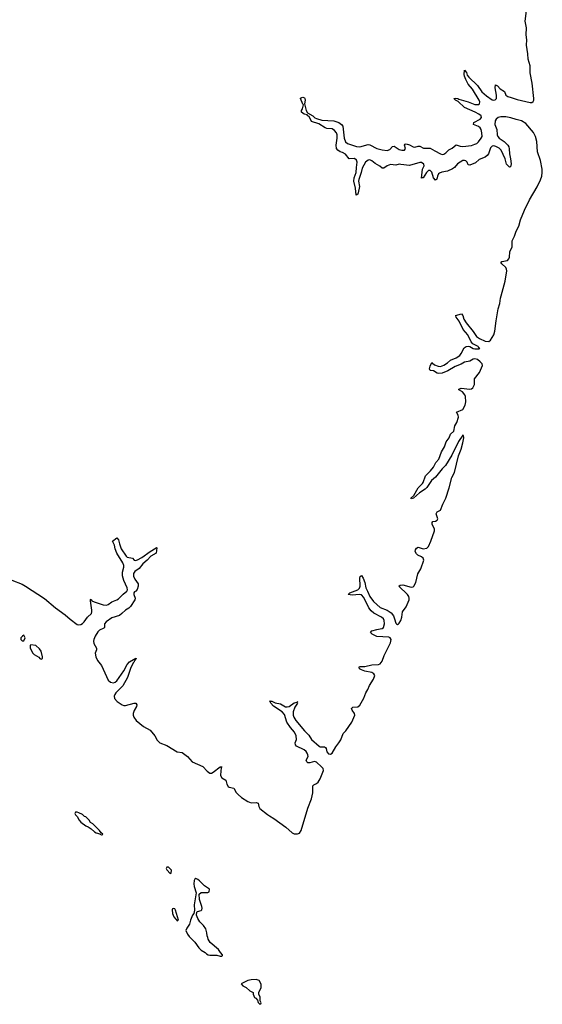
# Model space of a CAD drawing. Header units: inches. Extents: x 2528705 to 2676837, y 911742 to 1023252.
# Tile 94 of 143: x 2597121 to 2603192, y 991774 to 1003205. Entities that reach past the tile are written whole.
import ezdxf

# ---------------------------------------------------------------- set-up
doc = ezdxf.new("R2010")
doc.units = ezdxf.units.IN
doc.header["$MEASUREMENT"] = 0
for name, color, linetype in [('C5999', 7, 'Continuous'), ('C6000', 7, 'Continuous'), ('C6909', 7, 'Continuous')]:
    doc.layers.add(name, color=color, linetype=linetype)

msp = doc.modelspace()

# ---------------------------------------------------------------- linework, layer by layer
at = {"layer": 'C5999', "color": 5, "elevation": 20}
msp.add_lwpolyline([(2597030, 996699), (2597150, 996652), (2597190, 996630), (2597410, 996485), (2597539, 996379), (2597650, 996297), (2597706, 996246), (2597790, 996184), (2597810, 996180), (2597830, 996183), (2597850, 996195), (2597870, 996214), (2597910, 996270), (2597955, 996310), (2597961, 996330), (2597960, 996350), (2597943, 996457), (2597945, 996475), (2597950, 996476), (2597960, 996460), (2597985, 996445), (2598092, 996412), (2598130, 996408), (2598150, 996417), (2598190, 996448), (2598250, 996469), (2598270, 996483), (2598324, 996536), (2598365, 996570), (2598373, 996587), (2598371, 996610), (2598330, 996696), (2598315, 996750), (2598317, 996790), (2598331, 996849), (2598330, 996870), (2598318, 996898), (2598248, 997010), (2598230, 997064), (2598223, 997103), (2598198, 997150), (2598250, 997191), (2598270, 997165), (2598279, 997119), (2598302, 997062), (2598358, 996978), (2598370, 996966), (2598430, 996953), (2598450, 996930), (2598466, 996926), (2598490, 996933), (2598540, 996960), (2598637, 997030), (2598708, 997072), (2598710, 997078), (2598713, 997073), (2598705, 997010), (2598643, 996977), (2598604, 996930), (2598552, 996888), (2598510, 996833), (2598460, 996800), (2598444, 996776), (2598444, 996744), (2598458, 996710), (2598496, 996656), (2598497, 996630), (2598485, 996590), (2598470, 996572), (2598456, 996564), (2598449, 996551), (2598447, 996530), (2598463, 996490), (2598460, 996470), (2598410, 996394), (2598390, 996373), (2598351, 996349), (2598309, 996310), (2598280, 996290), (2598190, 996262), (2598125, 996215), (2598108, 996190), (2598108, 996150), (2598099, 996141), (2598050, 996117), (2598030, 996097), (2597997, 996050), (2597983, 996010), (2597980, 995990), (2597984, 995964), (2598012, 995910), (2598012, 995890), (2598000, 995850), (2598007, 995807), (2598027, 995767), (2598070, 995707), (2598150, 995538), (2598175, 995515), (2598210, 995507), (2598230, 995513), (2598251, 995529), (2598333, 995647), (2598370, 995721), (2598398, 995750), (2598444, 995776), (2598450, 995783), (2598459, 995781), (2598462, 995790), (2598473, 995793), (2598470, 995782), (2598461, 995779), (2598463, 995770), (2598456, 995764), (2598452, 995750), (2598441, 995739), (2598407, 995673), (2598372, 995568), (2598320, 995470), (2598239, 995390), (2598225, 995370), (2598218, 995350), (2598224, 995324), (2598254, 995290), (2598310, 995250), (2598330, 995242), (2598350, 995243), (2598450, 995270), (2598471, 995270), (2598482, 995250), (2598478, 995230), (2598450, 995185), (2598438, 995150), (2598438, 995130), (2598446, 995106), (2598476, 995070), (2598558, 994998), (2598636, 994956), (2598691, 994890), (2598720, 994841), (2598751, 994811), (2598830, 994778), (2598950, 994707), (2599010, 994699), (2599070, 994650), (2599124, 994590), (2599250, 994534), (2599299, 994479), (2599330, 994459), (2599350, 994459), (2599370, 994468), (2599450, 994530), (2599470, 994531), (2599463, 994517), (2599457, 994483), (2599454, 994430), (2599470, 994405), (2599517, 994377), (2599528, 994328), (2599542, 994302), (2599555, 994295), (2599610, 994285), (2599635, 994235), (2599658, 994210), (2599696, 994176), (2599770, 994127), (2599810, 994114), (2599870, 994117), (2599891, 994111), (2599898, 994070), (2599909, 994049), (2600000, 993979)], dxfattribs=at)
for points in [[(2597170, 996058), (2597154, 996050), (2597134, 996030), (2597134, 996010), (2597150, 995994), (2597170, 995994), (2597186, 996030)], [(2597250, 995946), (2597242, 995938), (2597242, 995910), (2597276, 995850), (2597290, 995836), (2597344, 995804), (2597354, 995790), (2597370, 995782), (2597386, 995790), (2597388, 995810), (2597370, 995875), (2597350, 995902), (2597310, 995939)], [(2597790, 994006), (2597770, 994006), (2597762, 993990), (2597770, 993974), (2597790, 993954), (2597812, 993910), (2597832, 993890), (2597890, 993846), (2597915, 993835), (2597951, 993811), (2597990, 993776), (2598010, 993765), (2598054, 993754), (2598054, 993750), (2598070, 993742), (2598078, 993742), (2598086, 993750), (2598066, 993766), (2598048, 993790), (2597970, 993868), (2597943, 993883), (2597928, 993910), (2597890, 993949), (2597874, 993954), (2597850, 993978), (2597810, 993998)], [(2598850, 993366), (2598830, 993366), (2598822, 993350), (2598830, 993334), (2598870, 993294), (2598882, 993298), (2598886, 993330)], [(2599167, 993233), (2599155, 993225), (2599148, 993212), (2599145, 993174), (2599150, 993142), (2599172, 993070), (2599148, 992930), (2599152, 992868), (2599145, 992830), (2599130, 992808), (2599105, 992750), (2599094, 992706), (2599062, 992658), (2599051, 992630), (2599071, 992590), (2599090, 992563), (2599156, 992496), (2599202, 992430), (2599230, 992402), (2599274, 992374), (2599290, 992359), (2599310, 992347), (2599330, 992343), (2599410, 992346), (2599450, 992332), (2599470, 992334), (2599478, 992342), (2599478, 992350), (2599454, 992374), (2599429, 992410), (2599335, 992490), (2599309, 992530), (2599308, 992548), (2599298, 992570), (2599295, 992605), (2599282, 992650), (2599255, 992690), (2599215, 992730), (2599189, 992770), (2599175, 992810), (2599178, 992842), (2599188, 992852), (2599230, 992862), (2599238, 992870), (2599242, 992890), (2599239, 992910), (2599209, 992990), (2599208, 993052), (2599230, 993072), (2599307, 993073), (2599322, 993078), (2599326, 993110), (2599270, 993148), (2599210, 993209), (2599190, 993224)], [(2598910, 992886), (2598898, 992882), (2598894, 992870), (2598898, 992830), (2598912, 992790), (2598930, 992765), (2598940, 992760), (2598950, 992742), (2598966, 992750), (2598955, 992790), (2598930, 992866), (2598922, 992882)], [(2599870, 992061), (2599810, 992059), (2599772, 992050), (2599694, 992010), (2599714, 991990), (2599751, 991971), (2599794, 991930), (2599834, 991910), (2599834, 991890), (2599850, 991854), (2599865, 991845), (2599882, 991822), (2599890, 991794), (2599910, 991774), (2599922, 991778), (2599926, 991790), (2599916, 991816), (2599915, 991855), (2599898, 991890), (2599898, 991910), (2599928, 991970), (2599928, 992008), (2599902, 992050)]]:
    msp.add_lwpolyline(points, close=True, dxfattribs=at)
at = {"layer": 'C6000', "color": 5, "elevation": 20}
msp.add_lwpolyline([(2602716, 1000000), (2602762, 1000170), (2602778, 1000290), (2602776, 1000310), (2602767, 1000327), (2602722, 1000370), (2602710, 1000390), (2602722, 1000398), (2602789, 1000411), (2602803, 1000430), (2602810, 1000450), (2602816, 1000510), (2602840, 1000570), (2602841, 1000639), (2602870, 1000691), (2602889, 1000751), (2602918, 1000810), (2602940, 1000880), (2602987, 1000993), (2603045, 1001115), (2603134, 1001266), (2603172, 1001348), (2603187, 1001390), (2603192, 1001432), (2603190, 1001472), (2603172, 1001570), (2603137, 1001670), (2603129, 1001790), (2603111, 1001850), (2603090, 1001894), (2602999, 1001999), (2602952, 1002032), (2602890, 1002045), (2602828, 1002068), (2602770, 1002078), (2602710, 1002078), (2602680, 1002070), (2602655, 1002050), (2602644, 1002030), (2602640, 1001990), (2602663, 1001930), (2602667, 1001870), (2602676, 1001850), (2602691, 1001831), (2602750, 1001793), (2602790, 1001750), (2602802, 1001730), (2602807, 1001707), (2602810, 1001650), (2602823, 1001590), (2602829, 1001531), (2602821, 1001499), (2602810, 1001492), (2602775, 1001530), (2602761, 1001590), (2602716, 1001690), (2602692, 1001712), (2602653, 1001733), (2602630, 1001740), (2602610, 1001736), (2602590, 1001717), (2602567, 1001650), (2602552, 1001628), (2602530, 1001609), (2602459, 1001581), (2602415, 1001545), (2602350, 1001516), (2602330, 1001521), (2602318, 1001550), (2602305, 1001565), (2602290, 1001572), (2602270, 1001570), (2602208, 1001532), (2602171, 1001489), (2602150, 1001475), (2602090, 1001448), (2602025, 1001435), (2601997, 1001423), (2601986, 1001414), (2601974, 1001390), (2601966, 1001354), (2601950, 1001342), (2601929, 1001370), (2601910, 1001435), (2601890, 1001455), (2601870, 1001453), (2601857, 1001443), (2601845, 1001430), (2601810, 1001368), (2601791, 1001369), (2601790, 1001366), (2601801, 1001470), (2601819, 1001510), (2601817, 1001530), (2601790, 1001547), (2601770, 1001546), (2601650, 1001513), (2601550, 1001526), (2601530, 1001527), (2601490, 1001517), (2601430, 1001523), (2601390, 1001509), (2601350, 1001482), (2601330, 1001481), (2601306, 1001506), (2601250, 1001534), (2601210, 1001567), (2601190, 1001577), (2601170, 1001574), (2601139, 1001550), (2601098, 1001482), (2601086, 1001430), (2601060, 1001350), (2601058, 1001330), (2601070, 1001270), (2601066, 1001250), (2601050, 1001181), (2601030, 1001168), (2601022, 1001250), (2601002, 1001330), (2601008, 1001370), (2601030, 1001430), (2601032, 1001490), (2601043, 1001550), (2601035, 1001575), (2601010, 1001594), (2600950, 1001590), (2600904, 1001644), (2600870, 1001662), (2600845, 1001670), (2600815, 1001690), (2600803, 1001710), (2600796, 1001750), (2600810, 1001830), (2600809, 1001870), (2600801, 1001890), (2600779, 1001919), (2600750, 1001940), (2600690, 1001944), (2600670, 1001949), (2600597, 1001997), (2600510, 1002023), (2600482, 1002082), (2600467, 1002090), (2600459, 1002099), (2600427, 1002110), (2600396, 1002130), (2600395, 1002150), (2600405, 1002170), (2600418, 1002218), (2600410, 1002226), (2600384, 1002290), (2600385, 1002295), (2600397, 1002303), (2600410, 1002307), (2600430, 1002299), (2600434, 1002290), (2600439, 1002270), (2600430, 1002230), (2600432, 1002212), (2600450, 1002150), (2600464, 1002124), (2600527, 1002090), (2600550, 1002068), (2600570, 1002057), (2600630, 1002040), (2600770, 1002033), (2600827, 1002010), (2600861, 1001990), (2600874, 1001970), (2600891, 1001830), (2600906, 1001786), (2600930, 1001768), (2601034, 1001734), (2601072, 1001728), (2601170, 1001757), (2601190, 1001751), (2601269, 1001709), (2601330, 1001694), (2601390, 1001687), (2601421, 1001699), (2601450, 1001734), (2601470, 1001737), (2601530, 1001699), (2601559, 1001690), (2601590, 1001689), (2601604, 1001710), (2601593, 1001750), (2601599, 1001761), (2601610, 1001765), (2601650, 1001754), (2601690, 1001731), (2601710, 1001725), (2601750, 1001737), (2601770, 1001737), (2601813, 1001713), (2601890, 1001715), (2601942, 1001682), (2602010, 1001648), (2602030, 1001642), (2602050, 1001646), (2602070, 1001658), (2602107, 1001693), (2602145, 1001715), (2602190, 1001753), (2602237, 1001737), (2602270, 1001733), (2602370, 1001746), (2602410, 1001759), (2602431, 1001769), (2602450, 1001787), (2602482, 1001830), (2602492, 1001850), (2602490, 1001890), (2602480, 1001930), (2602470, 1001950), (2602450, 1001967), (2602392, 1001990), (2602395, 1002010), (2602470, 1002050), (2602484, 1002070), (2602481, 1002090), (2602456, 1002110), (2602413, 1002133), (2602287, 1002187), (2602216, 1002256), (2602185, 1002270), (2602163, 1002290), (2602186, 1002294), (2602210, 1002291), (2602223, 1002283), (2602330, 1002250), (2602410, 1002220), (2602450, 1002221), (2602463, 1002230), (2602467, 1002250), (2602459, 1002270), (2602380, 1002400), (2602330, 1002457), (2602303, 1002510), (2602288, 1002550), (2602285, 1002570), (2602290, 1002621), (2602310, 1002593), (2602321, 1002561), (2602338, 1002538), (2602440, 1002440), (2602489, 1002369), (2602542, 1002322), (2602610, 1002276), (2602630, 1002271), (2602645, 1002275), (2602658, 1002290), (2602660, 1002330), (2602646, 1002414), (2602650, 1002450), (2602670, 1002436), (2602701, 1002401), (2602751, 1002371), (2602770, 1002329), (2602792, 1002312), (2602830, 1002304), (2602899, 1002279), (2603050, 1002244), (2603070, 1002244), (2603085, 1002255), (2603092, 1002270), (2603093, 1002290), (2603074, 1002470), (2603050, 1002588), (2603051, 1002670), (2603028, 1002748), (2603025, 1002810), (2603009, 1002910), (2603014, 1002970), (2603006, 1003030), (2603010, 1003110), (2602991, 1003190), (2603007, 1003310)], dxfattribs=at)
at = {"layer": 'C6909', "color": 5, "elevation": 20}
msp.add_lwpolyline([(2600000, 993979), (2600022, 993962), (2600073, 993933), (2600212, 993832), (2600285, 993765), (2600310, 993755), (2600333, 993753), (2600350, 993753), (2600370, 993762), (2600391, 993790), (2600468, 994052), (2600510, 994158), (2600526, 994230), (2600526, 994310), (2600538, 994322), (2600570, 994336), (2600590, 994354), (2600611, 994390), (2600652, 994490), (2600645, 994510), (2600629, 994530), (2600570, 994586), (2600547, 994593), (2600490, 994576), (2600470, 994579), (2600455, 994590), (2600448, 994610), (2600471, 994650), (2600470, 994670), (2600461, 994690), (2600448, 994710), (2600427, 994730), (2600337, 994770), (2600325, 994785), (2600323, 994810), (2600338, 994850), (2600333, 994890), (2600312, 994932), (2600268, 994988), (2600226, 995050), (2600199, 995139), (2600170, 995170), (2600070, 995236), (2600040, 995270), (2600027, 995293), (2600030, 995302), (2600035, 995295), (2600050, 995295), (2600090, 995274), (2600150, 995264), (2600209, 995229), (2600230, 995226), (2600250, 995230), (2600310, 995275), (2600340, 995281), (2600351, 995290), (2600342, 995278), (2600347, 995270), (2600318, 995222), (2600298, 995170), (2600297, 995130), (2600306, 995106), (2600330, 995070), (2600431, 994950), (2600480, 994900), (2600510, 994850), (2600599, 994770), (2600610, 994765), (2600662, 994762), (2600675, 994755), (2600683, 994743), (2600690, 994704), (2600710, 994681), (2600730, 994677), (2600750, 994690), (2600795, 994765), (2600830, 994810), (2600850, 994844), (2600880, 994920), (2600910, 994950), (2600981, 995050), (2601015, 995130), (2601012, 995152), (2600985, 995190), (2600976, 995210), (2600990, 995225), (2601050, 995229), (2601074, 995246), (2601119, 995330), (2601142, 995390), (2601165, 995430), (2601184, 995476), (2601232, 995550), (2601245, 995590), (2601236, 995610), (2601210, 995627), (2601130, 995642), (2601090, 995656), (2601070, 995670), (2601063, 995690), (2601070, 995697), (2601130, 995696), (2601210, 995714), (2601290, 995719), (2601310, 995727), (2601330, 995756), (2601355, 995825), (2601429, 995970), (2601435, 996010), (2601425, 996030), (2601410, 996038), (2601270, 996046), (2601215, 996070), (2601196, 996090), (2601212, 996110), (2601270, 996127), (2601310, 996132), (2601330, 996138), (2601348, 996150), (2601360, 996190), (2601355, 996230), (2601346, 996250), (2601326, 996270), (2601236, 996316), (2601203, 996343), (2601178, 996378), (2601117, 996497), (2601090, 996527), (2601070, 996532), (2600983, 996523), (2600937, 996530), (2600955, 996550), (2601050, 996585), (2601070, 996605), (2601078, 996630), (2601073, 996727), (2601078, 996742), (2601090, 996751), (2601110, 996720), (2601130, 996670), (2601143, 996610), (2601160, 996570), (2601190, 996510), (2601230, 996451), (2601310, 996382), (2601391, 996351), (2601438, 996318), (2601463, 996283), (2601477, 996250), (2601490, 996200), (2601499, 996190), (2601510, 996183), (2601520, 996190), (2601530, 996198), (2601548, 996230), (2601560, 996270), (2601567, 996330), (2601611, 996389), (2601644, 996470), (2601647, 996490), (2601641, 996510), (2601625, 996530), (2601527, 996630), (2601541, 996639), (2601570, 996645), (2601670, 996617), (2601690, 996622), (2601700, 996630), (2601723, 996670), (2601746, 996770), (2601780, 996830), (2601817, 996930), (2601810, 996955), (2601790, 996970), (2601747, 996987), (2601730, 997003), (2601717, 997030), (2601719, 997050), (2601732, 997068), (2601750, 997081), (2601810, 997061), (2601850, 997070), (2601870, 997090), (2601898, 997150), (2601938, 997270), (2601938, 997290), (2601911, 997350), (2601911, 997369), (2601922, 997378), (2601950, 997384), (2601970, 997395), (2601977, 997410), (2601961, 997470), (2601963, 997477), (2601969, 997491), (2602011, 997510), (2602038, 997582), (2602071, 997649), (2602112, 997770), (2602140, 997890), (2602172, 997950), (2602220, 998140), (2602250, 998218), (2602270, 998293), (2602279, 998350), (2602276, 998376), (2602270, 998381), (2602217, 998310), (2602141, 998150), (2602066, 998030), (2602029, 997991), (2601950, 997894), (2601906, 997854), (2601850, 997776), (2601830, 997756), (2601766, 997714), (2601696, 997650), (2601670, 997644), (2601665, 997650), (2601698, 997682), (2601750, 997770), (2601801, 997819), (2601810, 997833), (2601835, 997910), (2601893, 997967), (2601927, 998010), (2601955, 998065), (2601990, 998104), (2602022, 998190), (2602055, 998245), (2602076, 998304), (2602110, 998349), (2602127, 998393), (2602166, 998430), (2602177, 998490), (2602199, 998530), (2602219, 998590), (2602215, 998615), (2602197, 998650), (2602270, 998681), (2602296, 998730), (2602304, 998770), (2602301, 998830), (2602291, 998850), (2602264, 998884), (2602221, 998910), (2602224, 998916), (2602250, 998926), (2602350, 998914), (2602370, 998919), (2602386, 998930), (2602403, 998970), (2602405, 999035), (2602461, 999110), (2602497, 999190), (2602493, 999210), (2602470, 999235), (2602439, 999259), (2602410, 999267), (2602390, 999263), (2602350, 999242), (2602290, 999231), (2602250, 999206), (2602181, 999179), (2602093, 999127), (2602030, 999103), (2601990, 999097), (2601970, 999101), (2601930, 999130), (2601890, 999132), (2601880, 999150), (2601890, 999183), (2601910, 999225), (2601916, 999216), (2601939, 999199), (2601982, 999182), (2602010, 999180), (2602050, 999193), (2602090, 999221), (2602126, 999254), (2602190, 999279), (2602233, 999307), (2602251, 999330), (2602285, 999395), (2602308, 999412), (2602330, 999415), (2602350, 999410), (2602390, 999388), (2602410, 999383), (2602456, 999384), (2602468, 999390), (2602456, 999396), (2602446, 999410), (2602384, 999444), (2602365, 999465), (2602325, 999545), (2602271, 999610), (2602225, 999705), (2602191, 999750), (2602188, 999768), (2602182, 999770), (2602252, 999792), (2602267, 999770), (2602281, 999730), (2602306, 999686), (2602390, 999587), (2602427, 999527), (2602463, 999503), (2602530, 999474), (2602571, 999469), (2602590, 999484), (2602630, 999546), (2602642, 999590), (2602655, 999710), (2602681, 999850), (2602698, 999910), (2602708, 999972), (2602716, 1000000)], dxfattribs=at)

doc.saveas('drawing.dxf')
